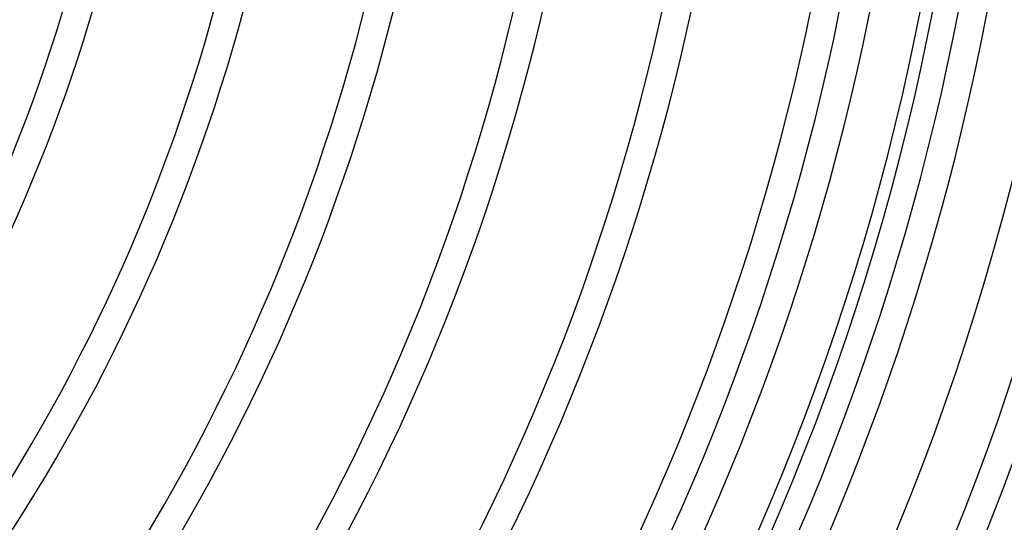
# Model space of a CAD drawing. Header units: millimetres. Extents: x -250 to 250, y -250 to 250.
# Tile 19 of 27: x 127 to 207, y -81 to -40. Entities that reach past the tile are written whole.
import ezdxf

# ---------------------------------------------------------------- set-up
doc = ezdxf.new("R2010")
doc.units = ezdxf.units.MM
doc.layers.add('HIDDEN', color=7, linetype='Continuous')
doc.layers.add('THICK', color=7, linetype='Continuous')

msp = doc.modelspace()

# ---------------------------------------------------------------- linework, layer by layer
at = {"layer": 'HIDDEN'}
for radius, start, end in [(205, 270.00002, 89.99998), (214.393, 180.00002, 0), (204, 270.00002, 0)]:
    msp.add_arc((0, 0), radius, start, end, dxfattribs=at)
msp.add_ellipse((44.268, -191.681), major_axis=(94.046, -129.443), ratio=0.766044, start_param=1.570796, end_param=2.13685, dxfattribs=at)
at = {"layer": 'THICK'}
for radius, start, end in [(233.16, 317.45221, 0), (135.907, 319.20947, 359.51098), (138.227, 319.13871, 359.51917), (147.773, 318.87091, 359.55023), (150.093, 318.81098, 359.55716), (159.64, 318.58277, 359.58369), (161.96, 318.53138, 359.58965), (171.507, 318.33462, 359.61245), (173.827, 318.29005, 359.61767), (183.373, 318.11856, 359.63755), (185.693, 318.0796, 359.64207), (195.24, 317.92886, 359.65961), (197.56, 317.89442, 359.66356), (200, 317.85913, 359.66768), (207.107, 317.76092, 359.67909), (209.427, 317.73033, 359.68264), (218.973, 317.61121, 359.6965), (221.293, 317.58382, 359.69966), (230.84, 317.47685, 359.71209)]:
    msp.add_arc((0, 0), radius, start, end, dxfattribs=at)

doc.saveas('drawing.dxf')
